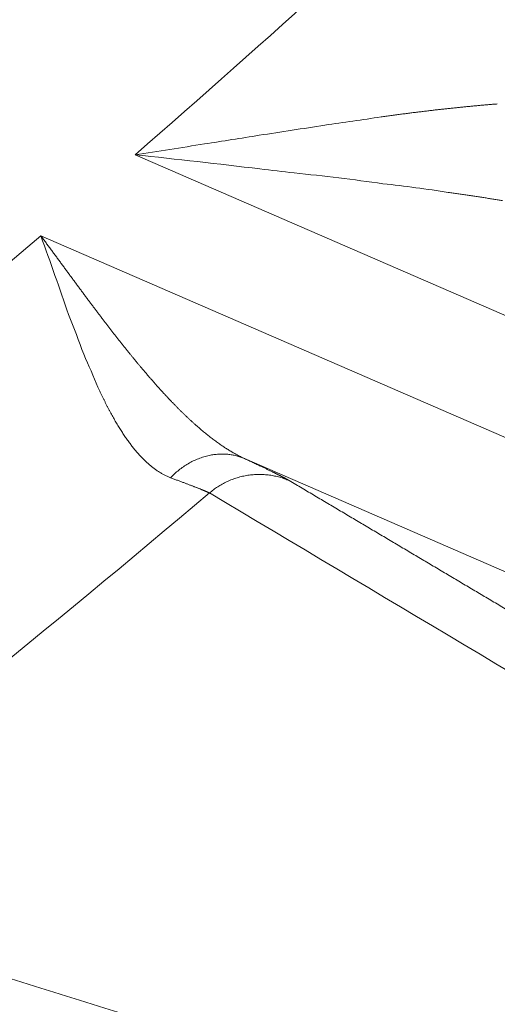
# Model space of a CAD drawing. Header units: millimetres. Extents: x 5437 to 18441, y -4466 to 3128.
# Tile 169 of 256: x 8547.25 to 8550.36, y -2843.27 to -2836.87. Entities that reach past the tile are written whole.
import ezdxf

# ---------------------------------------------------------------- set-up
doc = ezdxf.new("R2010")
doc.units = ezdxf.units.MM
doc.layers.add('1', color=7, linetype='Continuous', true_color=0xffffff)
doc.styles.add('TXT08', font='txt.shx', dxfattribs={"width": 0.8, "bigfont": 'gbcbig.shx'})
doc.dimstyles.get("Standard").update_dxf_attribs({"dimtxt": 0.18, "dimasz": 0.18, "dimexe": 0.18, "dimexo": 0.0625, "dimgap": 0.09, "dimtad": 0, "dimtih": 1, "dimtoh": 1, "dimdec": 4, "dimzin": 0, "dimdsep": 46, "dimtxsty": 'Standard', "dimcen": 0.09, "dimadec": 0, "dimazin": 0, "dimtfac": 1, "dimtdec": 4, "dimtofl": 0, "dimtmove": 0, "dimatfit": 3, "dimfxl": 1, "dimtolj": 1, "dimtzin": 0, "dimarcsym": 0})
doc.dimstyles.new('YanXiu', dxfattribs={"dimtxt": 40, "dimasz": 30, "dimexe": 0.66, "dimexo": 0.66, "dimgap": 0.66, "dimtad": 0, "dimdec": 1, "dimdsep": 46, "dimtxsty": 'TXT08', "dimcen": 0, "dimclrd": 256, "dimclre": 165, "dimclrt": 90, "dimazin": 2, "dimtfac": 1, "dimtdec": 1, "dimtofl": 0, "dimtmove": 0, "dimatfit": 3, "dimfxl": 1, "dimlwd": 5, "dimlwe": 13, "dimarcsym": 0})

# ---------------------------------------------------------------- blocks, each defined once
blk = doc.blocks.new('*D53')
at = {"color": 0, "lineweight": -2, "transparency": 16777216}
for p, q in [((10989.4307, -2154.4155), (10692.9173, -2240.8213)), ((11069.4307, -2154.4155), (10989.4307, -2154.4155)), ((8443.48, -2896.4116), (8443.48, -2896.2316)), ((8443.39, -2896.3216), (8443.57, -2896.3216))]:
    blk.add_line(p, q, dxfattribs=at)
at = {"color": 0, "lineweight": 20, "transparency": 16777216}
blk.add_solid([(10689.1871, -2228.0204), (10696.6476, -2253.6222), (10616.1119, -2263.2029)], dxfattribs=at)
at = {"layer": 'Defpoints', "color": 0, "lineweight": 20, "transparency": 16777216}
for p in [(10616.1119, -2263.2029), (6270.848, -3529.4402)]:
    blk.add_point(p, dxfattribs=at)
at = {"color": 0, "lineweight": 20, "transparency": 16777216, "insert": (11249.5207, -2154.4155), "char_height": 80, "attachment_point": 5}
blk.add_mtext('\\A1;R2260', dxfattribs=at)
blk = doc.blocks.new('*D54')
at = {"color": 0, "lineweight": -2, "transparency": 16777216}
blk.add_line((7492.6853, -2896.3216), (7463.5164, -2896.3216), dxfattribs=at)
at = {"color": 0, "lineweight": -3, "transparency": 16777216}
for start, end in [(14.7247061, 87.3296239), (101.5902046, 175.2752939)]:
    blk.add_arc((8434.1189, -2896.3216), 970.4225, start, end, dxfattribs=at)
at = {"color": 0, "lineweight": 20, "transparency": 16777216}
for points in [[(9385.6953, -2646.8098), (9359.6469, -2652.519), (9389.7986, -2727.8095)], [(7480.3159, -2816.9391), (7453.6719, -2815.84), (7463.6964, -2896.3216)]]:
    blk.add_solid(points, dxfattribs=at)
at = {"layer": 'Defpoints', "color": 0, "lineweight": 20, "transparency": 16777216}
for p in [(7900.863, -2085.5454), (10671.8171, -2501.755), (7492.7478, -2896.3216), (7740.5009, -2896.3216), (8434.1189, -2896.3216)]:
    blk.add_point(p, dxfattribs=at)
at = {"color": 0, "lineweight": 20, "transparency": 16777216, "insert": (8359.2409, -1928.7921), "char_height": 80, "attachment_point": 5}
blk.add_mtext('\\A1;165%%D', dxfattribs=at)
blk = doc.blocks.new('*D56')
at = {"lineweight": 5, "transparency": 16777216}
blk.add_line((9409.7195, -2278.0276), (9220.8999, -2398.8703), dxfattribs=at)
at = {"lineweight": 20, "transparency": 16777216}
blk.add_solid([(9218.2046, -2394.659), (9223.5951, -2403.0817), (9195.6316, -2415.0418)], dxfattribs=at)
at = {"layer": 'Defpoints', "color": 0, "lineweight": 20, "transparency": 16777216}
for p in [(9195.6316, -2415.0418), (8443.48, -2896.4116)]:
    blk.add_point(p, dxfattribs=at)
at = {"color": 90, "lineweight": 20, "transparency": 16777216, "insert": (9459.6888, -2246.0477), "char_height": 40, "attachment_point": 5, "rotation": 32.61885, "style": 'TXT08'}
blk.add_mtext('R893', dxfattribs=at)

msp = doc.modelspace()

# ---------------------------------------------------------------- linework, layer by layer
at = {"color": 7, "lineweight": 20}
msp.add_arc((8443.47995, -2896.41157), 893, 10.1099821, 350.11198757, dxfattribs=at)
at = {"layer": '1', "color": 0, "lineweight": 20}
for p, q in [((8551.94727, -2839.46361), (8548.00425, -2837.75094)), ((8547.39149, -2838.27815), (8551.35266, -2839.9987)), ((8551.03399, -2840.73236), (8548.71506, -2839.72512))]:
    msp.add_line(p, q, dxfattribs=at)
for radius, start, end in [(80.37818, 310.9964107, 315.8584863), (80.37817, 305.3236402, 310.4201972), (82.36106, 307.4026414, 310.2468581), (87.40415, 298.3114965, 313.1817218), (87.90407, 298.3114965, 313.1817235), (86.87162, 308.1169446, 311.7541299)]:
    msp.add_arc((8495.27522, -2777.08546), radius, start, end, dxfattribs=at)
for points, degree, knots in [([(8549.60263, -2837.5049), (8549.6133, -2837.50345), (8549.63453, -2837.50056), (8549.66616, -2837.49633), (8549.69742, -2837.49219), (8549.72832, -2837.48816), (8549.75885, -2837.48422), (8549.78902, -2837.48039), (8549.81881, -2837.47666), (8549.84824, -2837.47303), (8549.87731, -2837.4695), (8549.906, -2837.46607), (8549.93433, -2837.46275), (8549.96228, -2837.45953), (8549.98987, -2837.4564), (8550.0081, -2837.45439), (8550.01717, -2837.45339)], 3, [0, 0, 0, 0, 0.076128, 0.1515279, 0.2262007, 0.3001476, 0.3733699, 0.4458689, 0.517646, 0.5887027, 0.6590403, 0.7286604, 0.7975647, 0.8657549, 0.9332327, 1, 1, 1, 1]), ([(8550.01717, -2837.45339), (8550.02644, -2837.45238), (8550.04491, -2837.45037), (8550.07243, -2837.44745), (8550.09972, -2837.44461), (8550.12675, -2837.44186), (8550.15353, -2837.4392), (8550.18006, -2837.43663), (8550.20633, -2837.43414), (8550.23235, -2837.43173), (8550.25812, -2837.42941), (8550.28362, -2837.42716), (8550.30887, -2837.425), (8550.33386, -2837.42291), (8550.35037, -2837.42157), (8550.35861, -2837.42091)], 3, [0, 0, 0, 0, 0.0795689, 0.1586865, 0.2373556, 0.3155787, 0.3933587, 0.4706984, 0.5476008, 0.6240688, 0.7001053, 0.7757135, 0.8508966, 0.9256577, 1, 1, 1, 1]), ([(8550.39154, -2838.0491), (8550.3823, -2838.04758), (8550.36376, -2838.04451), (8550.33574, -2838.03999), (8550.30743, -2838.03549), (8550.27884, -2838.03102), (8550.24997, -2838.02658), (8550.22082, -2838.02216), (8550.19138, -2838.01776), (8550.16167, -2838.01338), (8550.13168, -2838.00901), (8550.10142, -2838.00465), (8550.07088, -2838.0003), (8550.0504, -2837.99742), (8550.04012, -2837.99597)], 3, [0, 0, 0, 0, 0.0802541, 0.1610624, 0.2424267, 0.3243486, 0.40683, 0.4898724, 0.5734776, 0.6576472, 0.7423827, 0.8276856, 0.9135576, 1, 1, 1, 1]), ([(8547.39149, -2838.27815), (8547.39711, -2838.28573), (8547.4083, -2838.30083), (8547.425, -2838.32342), (8547.44156, -2838.34586), (8547.45799, -2838.36813), (8547.47429, -2838.39025), (8547.49045, -2838.4122), (8547.50648, -2838.43397), (8547.52239, -2838.45558), (8547.53816, -2838.47701), (8547.55381, -2838.49826), (8547.56934, -2838.51933), (8547.58473, -2838.54021), (8547.60001, -2838.56091), (8547.61516, -2838.58142), (8547.6302, -2838.60174), (8547.64511, -2838.62186), (8547.6599, -2838.64179), (8547.67458, -2838.66152), (8547.68913, -2838.68105), (8547.70358, -2838.70038), (8547.7179, -2838.71951), (8547.73211, -2838.73843), (8547.7462, -2838.75714), (8547.76018, -2838.77565), (8547.77405, -2838.79395), (8547.7878, -2838.81204), (8547.80144, -2838.82992), (8547.81497, -2838.84758), (8547.82839, -2838.86504), (8547.84169, -2838.88228), (8547.85488, -2838.89931), (8547.86796, -2838.91612), (8547.88093, -2838.93272), (8547.89379, -2838.9491), (8547.90654, -2838.96527), (8547.91918, -2838.98122), (8547.93171, -2838.99696), (8547.94413, -2839.01248), (8547.95643, -2839.02779), (8547.96863, -2839.04288), (8547.98071, -2839.05775), (8547.99269, -2839.07241), (8548.00455, -2839.08685), (8548.0163, -2839.10108), (8548.02794, -2839.1151), (8548.03567, -2839.12434), (8548.03951, -2839.12894)], 3, [0, 0, 0, 0, 0.0258848, 0.0515849, 0.0771003, 0.1024312, 0.1275775, 0.1525392, 0.1773163, 0.201909, 0.2263171, 0.2505408, 0.27458, 0.2984348, 0.3221052, 0.3455913, 0.368893, 0.3920104, 0.4149435, 0.4376924, 0.460257, 0.4826374, 0.5048337, 0.5268459, 0.5486739, 0.5703179, 0.5917779, 0.6130539, 0.6341459, 0.655054, 0.6757782, 0.6963186, 0.7166752, 0.736848, 0.7568371, 0.7766426, 0.7962644, 0.8157027, 0.8349574, 0.8540287, 0.8729165, 0.8916209, 0.9101421, 0.92848, 0.9466346, 0.9646061, 0.9823946, 1, 1, 1, 1]), ([(8548.03951, -2839.12894), (8548.04458, -2839.13498), (8548.05469, -2839.14702), (8548.06982, -2839.16486), (8548.08485, -2839.18244), (8548.09979, -2839.19975), (8548.11463, -2839.21681), (8548.12937, -2839.23359), (8548.14402, -2839.25012), (8548.15858, -2839.26637), (8548.17304, -2839.28236), (8548.18741, -2839.29808), (8548.20169, -2839.31353), (8548.21587, -2839.32872), (8548.22996, -2839.34363), (8548.24396, -2839.35828), (8548.25787, -2839.37265), (8548.27168, -2839.38676), (8548.2854, -2839.4006), (8548.29903, -2839.41416), (8548.31256, -2839.42746), (8548.326, -2839.44049), (8548.33935, -2839.45325), (8548.35261, -2839.46575), (8548.36577, -2839.47797), (8548.37883, -2839.48993), (8548.39181, -2839.50162), (8548.40469, -2839.51305), (8548.41747, -2839.52421), (8548.43016, -2839.53511), (8548.44276, -2839.54574), (8548.45525, -2839.55611), (8548.46766, -2839.56622), (8548.47996, -2839.57607), (8548.49217, -2839.58566), (8548.50428, -2839.59499), (8548.5163, -2839.60407), (8548.52821, -2839.61289), (8548.54002, -2839.62145), (8548.55174, -2839.62976), (8548.56335, -2839.63782), (8548.57487, -2839.64563), (8548.58628, -2839.65319), (8548.59759, -2839.66051), (8548.6088, -2839.66758), (8548.6199, -2839.6744), (8548.6309, -2839.68098), (8548.64179, -2839.68733), (8548.65257, -2839.69343), (8548.66325, -2839.6993), (8548.67383, -2839.70493), (8548.68429, -2839.71033), (8548.69465, -2839.71549), (8548.70489, -2839.72043), (8548.71168, -2839.72356), (8548.71506, -2839.72512)], 3, [0, 0, 0, 0, 0.0232494, 0.0463267, 0.0692319, 0.0919653, 0.114527, 0.1369173, 0.1591361, 0.1811838, 0.2030605, 0.2247663, 0.2463015, 0.2676663, 0.2888608, 0.3098852, 0.3307398, 0.3514247, 0.3719401, 0.3922864, 0.4124636, 0.4324721, 0.452312, 0.4719837, 0.4914872, 0.510823, 0.5299913, 0.5489922, 0.5678262, 0.5864934, 0.6049943, 0.623329, 0.6414978, 0.6595012, 0.6773393, 0.6950126, 0.7125214, 0.729866, 0.7470468, 0.7640641, 0.7809184, 0.7976101, 0.8141394, 0.8305069, 0.846713, 0.8627581, 0.8786427, 0.8943673, 0.9099322, 0.9253381, 0.9405854, 0.9556747, 0.9706065, 0.9853814, 1, 1, 1, 1]), ([(8547.97951, -2839.63927), (8547.97673, -2839.63561), (8547.97115, -2839.62829), (8547.96283, -2839.617), (8547.9545, -2839.60544), (8547.94617, -2839.5936), (8547.93785, -2839.58148), (8547.92952, -2839.56908), (8547.9212, -2839.5564), (8547.91287, -2839.54343), (8547.90454, -2839.53019), (8547.89621, -2839.51665), (8547.88788, -2839.50284), (8547.87954, -2839.48874), (8547.87121, -2839.47436), (8547.86286, -2839.45969), (8547.85452, -2839.44474), (8547.84616, -2839.4295), (8547.83781, -2839.41398), (8547.82945, -2839.39817), (8547.82108, -2839.38208), (8547.81271, -2839.36571), (8547.80434, -2839.34905), (8547.79596, -2839.33211), (8547.78757, -2839.31488), (8547.77919, -2839.29737), (8547.77079, -2839.27958), (8547.76521, -2839.26755), (8547.76242, -2839.26151)], 3, [0, 0, 0, 0, 0.0355241, 0.0712625, 0.1072179, 0.1433933, 0.1797914, 0.2164151, 0.2532669, 0.2903495, 0.3276654, 0.3652173, 0.4030075, 0.4410386, 0.4793128, 0.5178325, 0.5566, 0.5956174, 0.6348871, 0.6744111, 0.7141915, 0.7542303, 0.7945296, 0.8350913, 0.8759174, 0.9170096, 0.9583699, 1, 1, 1, 1]), ([(8548.23465, -2839.85034), (8548.23157, -2839.8491), (8548.22542, -2839.84663), (8548.21624, -2839.84261), (8548.20709, -2839.83835), (8548.19798, -2839.83384), (8548.18889, -2839.82909), (8548.17984, -2839.82408), (8548.17081, -2839.81882), (8548.16182, -2839.81331), (8548.15285, -2839.80755), (8548.14392, -2839.80154), (8548.13502, -2839.79528), (8548.12614, -2839.78877), (8548.1173, -2839.782), (8548.10848, -2839.77498), (8548.09969, -2839.76771), (8548.09093, -2839.76019), (8548.08219, -2839.75241), (8548.07349, -2839.74438), (8548.06481, -2839.73609), (8548.05616, -2839.72755), (8548.04753, -2839.71876), (8548.03894, -2839.70972), (8548.03036, -2839.70042), (8548.02182, -2839.69086), (8548.0133, -2839.68106), (8548.00481, -2839.671), (8547.99634, -2839.66068), (8547.9879, -2839.65012), (8547.98231, -2839.64289), (8547.97951, -2839.63927)], 3, [0, 0, 0, 0, 0.0337302, 0.0674816, 0.1012581, 0.1350632, 0.1689007, 0.2027743, 0.2366876, 0.2706443, 0.3046479, 0.3387022, 0.3728107, 0.406977, 0.4412046, 0.4754971, 0.509858, 0.5442908, 0.5787989, 0.6133858, 0.648055, 0.6828098, 0.7176535, 0.7525895, 0.7876212, 0.8227517, 0.8579843, 0.8933223, 0.9287688, 0.964327, 1, 1, 1, 1]), ([(8548.71506, -2839.72512), (8548.78842, -2839.75948), (8548.85183, -2839.78964), (8548.90495, -2839.81543), (8548.95685, -2839.84145), (8548.9907, -2839.85973), (8548.99676, -2839.86308), (8549.00208, -2839.86612), (8549.00668, -2839.86885)], 5, [0, 0, 0, 0, 0, 0, 0.7996956, 0.7996956, 0.7996956, 1, 1, 1, 1, 1, 1]), ([(8548.48723, -2839.94901), (8548.4863, -2839.94855), (8548.48444, -2839.94763), (8548.48131, -2839.94615), (8548.47795, -2839.94458), (8548.47433, -2839.94293), (8548.47045, -2839.9412), (8548.46631, -2839.93938), (8548.46192, -2839.93748), (8548.45726, -2839.9355), (8548.45235, -2839.93343), (8548.44718, -2839.93128), (8548.44176, -2839.92904), (8548.43607, -2839.92672), (8548.43013, -2839.92431), (8548.42393, -2839.92182), (8548.41748, -2839.91925), (8548.41076, -2839.91659), (8548.40379, -2839.91385), (8548.39656, -2839.91102), (8548.38908, -2839.90811), (8548.38134, -2839.90512), (8548.37334, -2839.90204), (8548.36509, -2839.89888), (8548.35658, -2839.89564), (8548.34782, -2839.89231), (8548.3388, -2839.8889), (8548.32953, -2839.88541), (8548.32, -2839.88184), (8548.31022, -2839.87818), (8548.30018, -2839.87445), (8548.28989, -2839.87063), (8548.27935, -2839.86673), (8548.26856, -2839.86276), (8548.25751, -2839.8587), (8548.24623, -2839.85456), (8548.23851, -2839.85175), (8548.23465, -2839.85034)], 3, [0, 0, 0, 0, 0.0277644, 0.0555636, 0.0833988, 0.1112712, 0.1391821, 0.1671325, 0.1951237, 0.2231568, 0.2512331, 0.2793535, 0.3075194, 0.3357319, 0.363992, 0.392301, 0.42066, 0.44907, 0.4775322, 0.5060477, 0.5346176, 0.563243, 0.5919249, 0.6206645, 0.6494628, 0.6783209, 0.7072398, 0.7362206, 0.7652643, 0.7943719, 0.8235445, 0.852783, 0.8820885, 0.911462, 0.9409044, 0.9704167, 1, 1, 1, 1])]:
    msp.add_open_spline(points, degree=degree, knots=knots, dxfattribs=at)
for points, degree in [([(8549.23684, -2837.55793), (8549.35972, -2837.54171), (8549.48174, -2837.52413), (8549.60263, -2837.5049)], 3), ([(8548.81168, -2837.62421), (8548.95416, -2837.6035), (8549.09601, -2837.58154), (8549.23684, -2837.55793)], 3), ([(8548.45529, -2837.6808), (8548.57436, -2837.66261), (8548.69322, -2837.64383), (8548.81168, -2837.62421)], 3), ([(8548.00425, -2837.75094), (8548.15464, -2837.7282), (8548.30512, -2837.70497), (8548.45529, -2837.6808)], 3), ([(8548.81488, -2837.8432), (8548.54564, -2837.81021), (8548.27495, -2837.78057), (8548.00425, -2837.75094)], 3), ([(8549.0385, -2837.86909), (8548.9641, -2837.86014), (8548.88955, -2837.85153), (8548.81488, -2837.8432)], 3), ([(8549.61504, -2837.93939), (8549.42441, -2837.91239), (8549.23202, -2837.88943), (8549.0385, -2837.86909)], 3), ([(8550.04012, -2837.99597), (8549.89984, -2837.97387), (8549.75804, -2837.95524), (8549.61504, -2837.93939)], 3), ([(8547.57208, -2838.78972), (8547.51465, -2838.62183), (8547.45326, -2838.44989), (8547.39149, -2838.27815)], 3), ([(8547.67076, -2839.04806), (8547.63935, -2838.96355), (8547.60628, -2838.87722), (8547.57208, -2838.78972)], 3), ([(8547.76242, -2839.26151), (8547.73343, -2839.19212), (8547.70276, -2839.12082), (8547.67076, -2839.04806)], 3), ([(8549.00668, -2839.86885), (8549.67103, -2840.26294), (8550.33442, -2840.65661), (8550.99688, -2841.04989), (8551.65848, -2841.44279), (8552.31924, -2841.83533)], 5), ([(8551.79433, -2841.92019), (8550.69478, -2841.26445), (8549.59256, -2840.60746), (8548.48723, -2839.94901)], 3), ([(8545.30236, -2842.51198), (8546.1981, -2842.79321), (8547.08847, -2843.07201), (8547.97405, -2843.34862)], 3)]:
    msp.add_open_spline(points, degree=degree, dxfattribs=at)
for points, weights in [([(8548.71506, -2839.72512), (8548.45709, -2839.61636), (8548.23465, -2839.85034)], [1, 0.835413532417, 1]), ([(8549.00668, -2839.86885), (8548.72347, -2839.74664), (8548.48723, -2839.94901)], [1, 0.848854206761, 1])]:
    msp.add_rational_spline(points, weights, degree=2, dxfattribs=at)

# ---------------------------------------------------------------- dimensions: what is measured, and where the dimension line sits
at = {"color": 0, "lineweight": 20}
dim = msp.add_angular_dim_2l(base=(7900.86303, -2085.54536), line1=((8434.11893, -2896.32157), (10671.81706, -2501.75501)), line2=((7740.5009, -2896.32157), (7492.74781, -2896.32157)), text='165%%D', dimstyle='Standard', override={"dimtxt": 80, "dimasz": 80, "dimlwd": 65533}, dxfattribs=at)
dim.commit()
dim.dimension.update_dxf_attribs({"geometry": '*D54', "text_midpoint": (8359.2409, -1928.79214), "dimtype": 162})
dim = msp.add_diameter_dim_2p(p1=(6270.84796, -3529.44022), p2=(10616.11195, -2263.20291), text='R2260', dimstyle='Standard', override={"dimtxt": 80, "dimasz": 80, "dimdec": 0}, dxfattribs=at)
dim.commit()
dim.dimension.update_dxf_attribs({"geometry": '*D53', "text_midpoint": (11249.52071, -2154.41547), "dimtype": 163})
at = {"color": 7, "lineweight": 20}
dim = msp.add_radius_dim(center=(8443.47995, -2896.41157), mpoint=(9195.63162, -2415.04179), dimstyle='YanXiu', dxfattribs=at)
dim.commit()
dim.dimension.update_dxf_attribs({"geometry": '*D56', "text_midpoint": (9459.68883, -2246.04773), "dimtype": 164})

doc.saveas('drawing.dxf')
